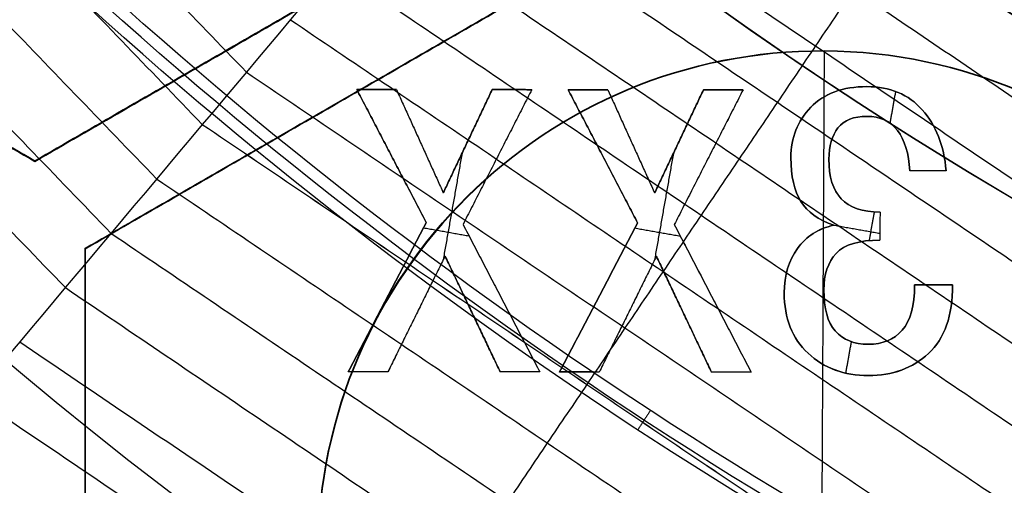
# Model space of a CAD drawing. Header units: millimetres. Extents: x -29.5 to 29.5, y -27.3 to 24.7.
# Tile 19 of 65: x -7.5 to -5.1, y -10.6 to -9.5. Entities that reach past the tile are written whole.
import ezdxf

# ---------------------------------------------------------------- set-up
doc = ezdxf.new("R2010")
doc.units = ezdxf.units.MM
for name, color, linetype, true_color in [('COTA', 252, 'Continuous', 0x696969), ('IGES level 1', 7, 'Continuous', 0xe5eaed), ('IGES level 16', 7, 'Continuous', 0xffffff), ('IGES level 3', 7, 'Continuous', 0xe5eaed), ('IGES level 5', 7, 'Continuous', 0xe5eaed), ('IGES level 7', 2, 'Continuous', 0xffff00), ('IGES level 8', 7, 'Continuous', 0xcad1ee)]:
    doc.layers.add(name, color=color, linetype=linetype, true_color=true_color)

# ---------------------------------------------------------------- blocks, each defined once
blk = doc.blocks.new('KIVI_5W_3D')
at = {"layer": 'IGES level 1', "extrusion": (0, 0, -1)}
for centre, radius in [((0, 0, 1.4), 26), ((0, 0, 0.85), 26), ((0, 0, 0.15), 25.85), ((0, 0), 25.7), ((0, 0), 21), ((0, 0), 19.75), ((0, 0), 19), ((0, 0, 0.85), 19)]:
    blk.add_arc(centre, radius, 270, 90, dxfattribs=at)
at = {"layer": 'IGES level 1'}
for centre, radius in [((0, 0, -0.3), 26), ((0, 0, -1.55), 25.85), ((0, 0, -1.7), 25.7), ((0, 0), 21), ((0, 0), 19.75), ((0, 0, -1.7), 19)]:
    blk.add_arc(centre, radius, 90, 270, dxfattribs=at)
at = {"layer": 'IGES level 16', "extrusion": (-2.14928e-33, -0.000431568, -1)}
blk.add_arc((0, -0.0017, -5.3), 14.25, 270, 90, dxfattribs=at)
at = {"layer": 'IGES level 16', "extrusion": (-5.91467e-37, 0.000431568, 1)}
for centre in [(0, -0.0017, 5.3), (0, -0.0017, 2.3)]:
    blk.add_arc(centre, 14.25, 90, 270, dxfattribs=at)
at = {"layer": 'IGES level 16', "extrusion": (0, 0.000431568, 1)}
blk.add_arc((0, -0.0017, 3.8), 14.25, 90, 270, dxfattribs=at)
at = {"layer": 'IGES level 16', "extrusion": (-2.2847e-33, 0.000431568, 1)}
blk.add_arc((0, -0.0017, 2.3), 14.25, 90, 270, dxfattribs=at)
at = {"layer": 'IGES level 16'}
for points in [[(-7.5, -8.5154, 5.3037), (-9.25, -7.505, 5.3032)], [(-7.5, -8.5154, 5.3037), (-9.25, -7.505, 5.3032)], [(-7.5, -8.516, 3.8037), (-9.25, -7.5056, 3.8032)], [(-9.25, -7.5063, 2.3032), (-7.5, -8.5166, 2.3037)], [(-7.5, -8.5166, 2.3037), (-9.25, -7.5063, 2.3032)], [(-5.75, -7.505, 5.3032), (-7.5, -8.5154, 5.3037)], [(-5.75, -7.505, 5.3032), (-7.5, -8.5154, 5.3037)], [(-7.5, -8.516, 3.8037), (-5.75, -7.5056, 3.8032)], [(-7.5, -8.5166, 2.3037), (-5.75, -7.5063, 2.3032)], [(-5.75, -7.5063, 2.3032), (-7.5, -8.5166, 2.3037)], [(-3.75, -8.5154, 5.3037), (-5.5, -7.505, 5.3032)], [(-3.75, -8.5154, 5.3037), (-5.5, -7.505, 5.3032)], [(-3.75, -8.516, 3.8037), (-5.5, -7.5056, 3.8032)], [(-5.5, -7.5063, 2.3032), (-3.75, -8.5166, 2.3037)], [(-3.75, -8.5166, 2.3037), (-5.5, -7.5063, 2.3032)], [(-7.375, -8.7319, 5.3038), (-5.625, -7.7215, 5.3033)], [(-7.375, -8.7319, 5.3038), (-5.625, -7.7215, 5.3033)], [(-5.625, -7.7221, 3.8033), (-7.375, -8.7325, 3.8038)], [(-5.625, -7.7228, 2.3033), (-7.375, -8.7332, 2.3038)], [(-7.375, -8.7332, 2.3038), (-5.625, -7.7228, 2.3033)], [(-5.625, -7.7215, 5.3033), (-3.875, -8.7319, 5.3038)], [(-5.625, -7.7215, 5.3033), (-3.875, -8.7319, 5.3038)], [(-3.875, -8.7325, 3.8038), (-5.625, -7.7221, 3.8033)], [(-3.875, -8.7332, 2.3038), (-5.625, -7.7228, 2.3033)], [(-5.625, -7.7228, 2.3033), (-3.875, -8.7332, 2.3038)], [(-6.5, -8.228, 2.3036), (-6.5, -8.2267, 5.3036)], [(-7.5, -8.5166, 2.3037), (-7.5, -8.5154, 5.3037)], [(-7.5, -8.5154, 5.3037), (-7.5, -8.5166, 2.3037)], [(-7.375, -8.7332, 2.3038), (-7.375, -8.7319, 5.3038)], [(-7.375, -10.7526, 5.3046), (-7.375, -8.7319, 5.3038)], [(-7.375, -8.7319, 5.3038), (-7.375, -8.7332, 2.3038)], [(-7.375, -10.7526, 5.3046), (-7.375, -8.7319, 5.3038)], [(-7.375, -10.7532, 3.8046), (-7.375, -8.7325, 3.8038)], [(-7.375, -8.7332, 2.3038), (-7.375, -10.7539, 2.3046)], [(-7.375, -10.7539, 2.3046), (-7.375, -8.7332, 2.3038)]]:
    blk.add_open_spline(points, degree=1, dxfattribs=at)
at = {"layer": 'IGES level 3', "extrusion": (-9.31735e-33, -0.000431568, -1)}
blk.add_arc((0, -0.0017, -13.3), 18, 270, 90, dxfattribs=at)
at = {"layer": 'IGES level 3', "extrusion": (0, -0.000431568, -1)}
for centre, radius, end in [((0, -0.0017, -5.8), 18, 90), ((0, -0.0017, -10.05), 16.5, 90), ((0, -0.0017, -6.05), 15.25, 90), ((0, -0.0017, -0.05), 15.25, 90), ((0, -0.0017, -2.05), 13.5, 90), ((0, -0.0017, -3.8), 14.5, 355.11768)]:
    blk.add_arc(centre, radius, 270, end, dxfattribs=at)
at = {"layer": 'IGES level 3', "extrusion": (1.20605e-33, 0.000431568, 1)}
blk.add_arc((0, -0.0017, -1.7), 18, 90, 270, dxfattribs=at)
at = {"layer": 'IGES level 3', "extrusion": (-5.85066e-37, -0.000431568, -1)}
for centre, radius in [((0, -0.0017, 1.7), 18), ((0, -0.0017, -6.8), 15.25), ((0, -0.0017, -5.3), 15.25), ((0, -0.0017, -2.3), 14.5), ((0, -0.0017, -2.3), 13.5)]:
    blk.add_arc(centre, radius, 270, 90, dxfattribs=at)
at = {"layer": 'IGES level 3', "extrusion": (-4.58001e-35, 0.000431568, 1)}
blk.add_arc((0, -0.0017, -1.7), 17, 90, 270, dxfattribs=at)
at = {"layer": 'IGES level 3', "extrusion": (-1.61957e-33, -0.000431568, -1)}
blk.add_arc((0, -0.0017, -13.3), 16.5, 270, 90, dxfattribs=at)
at = {"layer": 'IGES level 3', "extrusion": (5.88253e-33, 0.000431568, 1)}
blk.add_arc((0, -0.0017, 6.8), 16.5, 90, 270, dxfattribs=at)
at = {"layer": 'IGES level 3', "extrusion": (-1.19526e-33, -0.000431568, -1)}
blk.add_arc((0, -0.0017, -6.8), 15.25, 270, 90, dxfattribs=at)
at = {"layer": 'IGES level 3', "extrusion": (-8.37162e-34, 0.000431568, 1)}
blk.add_arc((0, -0.0017, 5.3), 15.25, 90, 270, dxfattribs=at)
at = {"layer": 'IGES level 3', "extrusion": (3.59842e-33, -0.000431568, -1)}
blk.add_arc((0, -0.0017, -5.3), 14.5, 270, 90, dxfattribs=at)
at = {"layer": 'IGES level 3', "extrusion": (-3.59503e-36, 0.000431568, 1)}
for centre, radius in [((0, -0.0017, 5.3), 14.5), ((0, -0.0017, 2.3), 13.5), ((0, -0.0017, 1.8), 13.5)]:
    blk.add_arc(centre, radius, 90, 270, dxfattribs=at)
at = {"layer": 'IGES level 3', "extrusion": (-3.90669e-33, 0.000431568, 1)}
blk.add_arc((0, -0.0017, 2.3), 14.5, 90, 270, dxfattribs=at)
at = {"layer": 'IGES level 3', "extrusion": (2.76485e-33, -0.000431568, -1)}
blk.add_arc((0, -0.0017, -1.8), 13.5, 270, 90, dxfattribs=at)
at = {"layer": 'IGES level 5', "extrusion": (0, -0.000431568, -1)}
for centre, radius, start, end in [((0, -0.0017, -19.3), 20.5, 270.29085, 90.29085), ((0, -0.0017, -25.05), 20.25, 270.29085, 90.29085), ((0, -0.0017, -10.8), 17.25, 270.29085, 90.29085), ((0, -0.0017, -13.7), 16, 270.29085, 90.29085), ((0, -0.0017, -17.35), 13, 279.78961, 90.29085), ((5.5483, -9.5, -17.1), 1.25, 270.2908, 90.2908), ((5.5483, -9.5, -17.1), 1.25, 90.2908, 270.2908)]:
    blk.add_arc(centre, radius, start, end, dxfattribs=at)
at = {"layer": 'IGES level 5', "extrusion": (1.17595e-16, -0.000431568, -1)}
blk.add_arc((0, -0.0017, -24.8), 20.5, 270.29085, 90.29085, dxfattribs=at)
at = {"layer": 'IGES level 5', "extrusion": (1.16716e-16, -0.000431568, -1)}
blk.add_arc((0, -0.0017, -13.8), 20.5, 270.29085, 90.29085, dxfattribs=at)
at = {"layer": 'IGES level 5', "extrusion": (0, 0.000431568, 1)}
for centre, radius, start, end in [((0, -0.0017, 13.55), 20.25, 89.70915, 269.70915), ((0, -0.0017, 15.35), 12.75, 278.98367, 260.43464), ((0, -0.0017, 23.8), 10, 89.70915, 269.70915)]:
    blk.add_arc(centre, radius, start, end, dxfattribs=at)
at = {"layer": 'IGES level 5', "extrusion": (1.17199e-16, -0.000431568, -1)}
blk.add_arc((0, -0.0017, -25.3), 20, 270.29085, 90.29085, dxfattribs=at)
at = {"layer": 'IGES level 5', "extrusion": (-1.18102e-16, 0.000431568, 1)}
blk.add_arc((0, -0.0017, 13.3), 20, 89.70915, 269.70915, dxfattribs=at)
at = {"layer": 'IGES level 5', "extrusion": (-1.17561e-16, 0.000431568, 1)}
blk.add_arc((0, -0.0017, 13.3), 17.25, 89.70915, 269.70915, dxfattribs=at)
at = {"layer": 'IGES level 5', "extrusion": (1.17749e-16, -0.000431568, -1)}
blk.add_arc((0, -0.0017, -13.3), 17.25, 270.29085, 90.29085, dxfattribs=at)
at = {"layer": 'IGES level 5', "extrusion": (-1.17747e-16, 0.000431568, 1)}
blk.add_arc((0, -0.0017, 8.3), 17.25, 89.70915, 269.70915, dxfattribs=at)
at = {"layer": 'IGES level 5', "extrusion": (1.16523e-16, -0.000431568, -1)}
blk.add_arc((0, -0.0017, -19.1), 16, 270.29085, 90.29085, dxfattribs=at)
at = {"layer": 'IGES level 5', "extrusion": (-1.1765e-16, 0.000431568, 1)}
blk.add_arc((0, -0.0017, 8.3), 16, 89.70915, 269.70915, dxfattribs=at)
at = {"layer": 'IGES level 5', "extrusion": (1.1694e-16, -0.000431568, -1)}
blk.add_arc((0, -0.0017, -8.3), 16, 270.29085, 90.29085, dxfattribs=at)
at = {"layer": 'IGES level 5', "extrusion": (1.18775e-16, -0.000431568, -1)}
blk.add_arc((0, -0.0017, -19.1), 13, 279.78961, 90.29085, dxfattribs=at)
at = {"layer": 'IGES level 5', "extrusion": (-1.41169e-16, 0.000431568, 1)}
blk.add_arc((0, -0.0017, 15.6), 13, 89.70915, 260.21039, dxfattribs=at)
at = {"layer": 'IGES level 5', "extrusion": (4.33459e-16, -0.000431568, -1)}
blk.add_arc((0, -0.0017, -15.1), 12.5, 279.1897, 261.39199, dxfattribs=at)
at = {"layer": 'IGES level 5', "extrusion": (1.15397e-16, -0.000431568, -1)}
blk.add_arc((0, -0.0017, -25.3), 10, 270.29085, 90.29085, dxfattribs=at)
at = {"layer": 'IGES level 5', "extrusion": (-1.17199e-16, 0.000431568, 1)}
blk.add_arc((0, -0.0017, 22.3), 10, 89.70915, 269.70915, dxfattribs=at)
at = {"layer": 'IGES level 5', "extrusion": (-1.18979e-16, 0.000431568, 1)}
blk.add_arc((-5.5483, -9.5, 15.1), 1.25, 89.7092, 269.7092, dxfattribs=at)
at = {"layer": 'IGES level 5', "extrusion": (7.53844e-13, -0.000431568, -1)}
blk.add_arc((5.5483, -9.5, -19.1), 1.25, 270.2908, 90.2908, dxfattribs=at)
at = {"layer": 'IGES level 5', "extrusion": (2.51366e-13, -0.000431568, -1)}
blk.add_arc((5.5483, -9.5, -19.1), 1.25, 90.2908, 270.2908, dxfattribs=at)
at = {"layer": 'IGES level 5', "extrusion": (-1.18989e-16, 0.000431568, 1)}
blk.add_arc((-5.5483, -9.5, 15.1), 1.25, 269.7092, 89.7092, dxfattribs=at)
at = {"layer": 'IGES level 5'}
for points in [[(-5.5546, -10.7417, 19.1046), (-5.5419, -8.2417, 19.1036)], [(-5.5419, -8.2417, 19.1036), (-5.5419, -8.2435, 15.1036)], [(-6.5105, -8.6938, 19.1038), (-6.5105, -8.6956, 15.1038)]]:
    blk.add_open_spline(points, degree=1, dxfattribs=at)
at = {"layer": 'IGES level 7', "color": 254, "true_color": 0xcad1ee, "extrusion": (1.81343e-16, -0.000431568, -1)}
blk.add_arc((0, -0.0017, -6.8), 15, 190.05118, 10.05118, dxfattribs=at)
at = {"layer": 'IGES level 7', "color": 254, "true_color": 0xcad1ee, "extrusion": (1.16042e-12, -0.000431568, -1)}
blk.add_arc((0, -0.0017, -5.6826), 14.9022, 190.05118, 10.05118, dxfattribs=at)
at = {"layer": 'IGES level 7', "color": 254, "true_color": 0xcad1ee, "extrusion": (0, 0.000431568, 1)}
for centre, radius in [((0, -0.0017, 6.2413), 14.9511), ((0, -0.0017, 10.35), 7.9609)]:
    blk.add_arc(centre, radius, 169.94882, 349.94882, dxfattribs=at)
at = {"layer": 'IGES level 7', "color": 254, "true_color": 0xcad1ee, "extrusion": (2.1501e-11, 0.000431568, 1)}
blk.add_arc((0, -0.0017, 5.5), 14.703, 169.94882, 349.94882, dxfattribs=at)
at = {"layer": 'IGES level 7', "color": 254, "true_color": 0xcad1ee, "extrusion": (1.03568e-16, -0.000431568, -1)}
blk.add_arc((0, -0.0017, -5.5), 9, 190.05118, 10.05118, dxfattribs=at)
at = {"layer": 'IGES level 7', "color": 254, "true_color": 0xcad1ee, "extrusion": (7.64039e-16, 0.000431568, 1)}
blk.add_arc((0, -0.0017, 7.2), 7.85, 169.94882, 349.94882, dxfattribs=at)
at = {"layer": 'IGES level 7', "color": 254, "true_color": 0xcad1ee, "extrusion": (2.4537e-15, 0.000431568, 1)}
blk.add_arc((0, -0.0017, 13.5), 8.0718, 190.36476, 329.53287, dxfattribs=at)
at = {"layer": 'IGES level 7', "color": 254, "true_color": 0xcad1ee}
blk.add_rational_spline([(14.6104, -2.589, 5.5537), (9.4311, -31.8098, 5.5663), (-19.7897, -26.6304, 5.564), (-14.6104, 2.5903, 5.5514)], [0.833073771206, 0.277691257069, 0.277691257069, 0.833073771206], degree=3, dxfattribs=at)
for points, degree in [([(-8.5485, -6.6635, 11.0037), (-6.9756, -8.2952, 11.0044)], 1), ([(-8.6823, -6.768, 10.7679), (-7.0848, -8.4251, 10.7686)], 1), ([(-8.6822, -6.7679, 10.768), (-7.0848, -8.4251, 10.7687)], 1), ([(-8.8211, -6.8762, 10.5697), (-7.1981, -8.5599, 10.5705)], 1), ([(-8.9598, -6.9845, 10.3635), (-7.3113, -8.6947, 10.3642)], 1), ([(-9.0986, -7.0929, 10.1488), (-7.4245, -8.8295, 10.1495)], 1), ([(-6.0011, -7.1351, 12.7664), (-4.3857, -8.2268, 12.7669)], 1), ([(-6.1062, -7.2602, 12.5781), (-4.4625, -8.371, 12.5786)], 1), ([(-6.2109, -7.3849, 12.3799), (-6.5022, -7.7316, 11.9299), (-6.7935, -8.0783, 11.415), (-7.0848, -8.4251, 10.7687)], 3), ([(-6.2114, -7.3854, 12.3792), (-4.5394, -8.5153, 12.3797)], 1), ([(-4.5391, -8.5147, 12.3803), (-6.2109, -7.3849, 12.3799)], 1), ([(-6.3205, -7.5153, 12.2069), (-4.6192, -8.6651, 12.2074)], 1), ([(-6.4297, -7.6453, 12.0274), (-4.699, -8.815, 12.0279)], 1), ([(-6.5389, -7.7753, 11.8404), (-4.7787, -8.9648, 11.8409)], 1), ([(-6.6481, -7.9052, 11.6454), (-4.8585, -9.1146, 11.6459)], 1), ([(-6.7573, -8.0352, 11.4417), (-4.9383, -9.2645, 11.4422)], 1), ([(-6.8665, -8.1652, 11.2284), (-5.0181, -9.4143, 11.2289)], 1), ([(-6.9756, -8.2952, 11.0044), (-5.0979, -9.5641, 11.005)], 1), ([(-7.0848, -8.4251, 10.7687), (-7.3862, -8.7839, 10.2518), (-7.6876, -9.1427, 9.6617), (-7.989, -9.5015, 8.9297)], 3), ([(-7.0848, -8.4251, 10.7687), (-5.1777, -9.7139, 10.7693)], 1), ([(-7.0848, -8.4251, 10.7686), (-5.1777, -9.714, 10.7692)], 1), ([(-4.5391, -8.5147, 12.3803), (-4.7519, -8.9144, 11.9304), (-4.9648, -9.3141, 11.4155), (-5.1777, -9.7139, 10.7693)], 3), ([(-7.1981, -8.5599, 10.5705), (-5.2605, -9.8694, 10.571)], 1), ([(-7.3113, -8.6947, 10.3642), (-5.3432, -10.0248, 10.3648)], 1), ([(-7.4245, -8.8295, 10.1495), (-5.426, -10.1801, 10.1501)], 1), ([(-7.5377, -8.9643, 9.926), (-5.5087, -10.3355, 9.9266)], 1), ([(-7.651, -9.0991, 9.6929), (-5.5915, -10.4909, 9.6935)], 1), ([(-7.7642, -9.2339, 9.4492), (-5.6742, -10.6463, 9.4498)], 1)]:
    blk.add_open_spline(points, degree=degree, dxfattribs=at)
for points, knots in [([(-5.375, -7.9498, 12.3801), (-5.3751, -7.95, 12.3799), (-5.4067, -7.9968, 12.3234), (-5.4698, -8.0902, 12.2084), (-5.5643, -8.2301, 12.0289), (-5.6588, -8.37, 11.842), (-5.7533, -8.5099, 11.6471), (-5.8478, -8.6498, 11.4435), (-5.9423, -8.7897, 11.2304), (-6.0368, -8.9296, 11.0067), (-6.0997, -9.0229, 10.8497), (-6.1312, -9.0695, 10.769)], [0, 0, 0, 0, 0.0004921, 0.1254376, 0.2503831, 0.3753286, 0.500274, 0.6252195, 0.750165, 0.8751105, 1, 1, 1, 1]), ([(-6.1312, -9.0695, 10.769), (-6.1312, -9.0695, 10.769), (-6.1639, -9.1179, 10.7042), (-6.2293, -9.2146, 10.5721), (-6.3272, -9.3597, 10.3659), (-6.4252, -9.5048, 10.1513), (-6.5232, -9.6499, 9.9279), (-6.6212, -9.795, 9.6949), (-6.7192, -9.9401, 9.4515), (-6.8167, -10.0845, 9.1976), (-6.8816, -10.1805, 9.0204), (-6.9137, -10.2282, 8.9301)], [0, 0, 0, 0, 0.0000541, 0.1252757, 0.2504973, 0.3757189, 0.5009405, 0.6261621, 0.7513837, 0.8766052, 1, 1, 1, 1])]:
    blk.add_open_spline(points, degree=3, knots=knots, dxfattribs=at)
at = {"layer": 'IGES level 8', "color": 2, "true_color": 0xffff00, "extrusion": (-2.49387e-15, 0.000431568, 1)}
blk.add_arc((0, -0.0017, 11.3), 12.5688, 217.37975, 2.51789, dxfattribs=at)
at = {"layer": 'IGES level 8', "color": 2, "true_color": 0xffff00, "extrusion": (0, -0.000431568, -1)}
for centre, radius, start, end in [((0, -0.0017, -12.097), 11.7719, 178.32119, 321.78118), ((0, -0.0017, -13.222), 10.9462, 280.05118, 321.03001)]:
    blk.add_arc(centre, radius, start, end, dxfattribs=at)
at = {"layer": 'IGES level 8', "color": 2, "true_color": 0xffff00, "extrusion": (0, 0.000431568, 1)}
blk.add_arc((0, -0.0017, 12.175), 13.4234, 224.74268, 349.94882, dxfattribs=at)
at = {"layer": 'IGES level 8', "color": 2, "true_color": 0xffff00, "extrusion": (-8.01507e-16, 0.000431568, 1)}
blk.add_arc((0, -0.0017, 11.3), 13.3469, 224.74268, 349.94882, dxfattribs=at)
at = {"layer": 'IGES level 8', "color": 2, "true_color": 0xffff00, "extrusion": (-1.99434e-16, -0.000431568, -1)}
blk.add_arc((0, -0.0017, -13.55), 10.9175, 280.05118, 321.15547, dxfattribs=at)
at = {"layer": 'IGES level 8', "color": 2, "true_color": 0xffff00, "extrusion": (-3.0967e-11, -0.000431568, -1)}
blk.add_arc((0, -0.0017, -12.8939), 10.9749, 280.05118, 320.81921, dxfattribs=at)
at = {"layer": 'IGES level 8', "color": 2, "true_color": 0xffff00}
for points, degree in [([(-6.7017, -8.3383, 15.1036), (-6.7017, -8.3383, 15.1536)], 1), ([(-6.5294, -8.6683, 15.1537), (-6.7017, -8.3383, 15.1536)], 1), ([(-6.5294, -8.6683, 15.1037), (-6.7017, -8.3383, 15.1036)], 1), ([(-6.7017, -8.3383, 15.1536), (-6.6034, -8.3384, 15.1536)], 1), ([(-6.7017, -8.3383, 15.1036), (-6.6034, -8.3384, 15.1036)], 1), ([(-6.7017, -8.3383, 15.1286), (-6.5294, -8.6683, 15.1287)], 1), ([(-6.6034, -8.3384, 15.1286), (-6.7017, -8.3383, 15.1286)], 1), ([(-6.6525, -8.3383, 15.1036), (-6.6525, -8.3383, 15.1536)], 1), ([(-6.6034, -8.3384, 15.1036), (-6.6034, -8.3384, 15.1536)], 1), ([(-6.6034, -8.3384, 15.1036), (-6.4872, -8.5945, 15.1037)], 1), ([(-6.6034, -8.3384, 15.1536), (-6.4872, -8.5944, 15.1537)], 1), ([(-6.6034, -8.3384, 15.1286), (-6.4872, -8.5945, 15.1287)], 1), ([(-6.4872, -8.5944, 15.1537), (-6.366, -8.3386, 15.1536)], 1), ([(-6.4872, -8.5945, 15.1037), (-6.366, -8.3386, 15.1036)], 1), ([(-6.366, -8.3386, 15.1286), (-6.4872, -8.5945, 15.1287)], 1), ([(-6.2678, -8.3387, 15.1036), (-6.4383, -8.6728, 15.1037)], 1), ([(-6.2678, -8.3387, 15.1536), (-6.4383, -8.6728, 15.1537)], 1), ([(-6.2678, -8.3387, 15.1286), (-6.4383, -8.6728, 15.1287)], 1), ([(-6.366, -8.3386, 15.1036), (-6.366, -8.3386, 15.1536)], 1), ([(-6.366, -8.3386, 15.1536), (-6.2678, -8.3387, 15.1536)], 1), ([(-6.366, -8.3386, 15.1036), (-6.2678, -8.3387, 15.1036)], 1), ([(-6.2678, -8.3387, 15.1286), (-6.366, -8.3386, 15.1286)], 1), ([(-6.3169, -8.3386, 15.1036), (-6.3169, -8.3386, 15.1536)], 1), ([(-6.2678, -8.3387, 15.1036), (-6.2678, -8.3387, 15.1536)], 1), ([(-6.1776, -8.3388, 15.1036), (-6.1776, -8.3387, 15.1536)], 1), ([(-6.0054, -8.6688, 15.1537), (-6.1776, -8.3387, 15.1536)], 1), ([(-6.1776, -8.3387, 15.1536), (-6.0794, -8.3388, 15.1536)], 1), ([(-6.0054, -8.6688, 15.1037), (-6.1776, -8.3388, 15.1036)], 1), ([(-6.1776, -8.3388, 15.1036), (-6.0794, -8.3389, 15.1036)], 1), ([(-6.1776, -8.3388, 15.1286), (-6.0054, -8.6688, 15.1287)], 1), ([(-6.0794, -8.3388, 15.1286), (-6.1776, -8.3388, 15.1286)], 1), ([(-6.1285, -8.3388, 15.1036), (-6.1285, -8.3388, 15.1536)], 1), ([(-6.0794, -8.3389, 15.1036), (-6.0794, -8.3388, 15.1536)], 1), ([(-6.0794, -8.3388, 15.1536), (-5.9631, -8.5949, 15.1537)], 1), ([(-6.0794, -8.3388, 15.1286), (-5.9631, -8.5949, 15.1287)], 1), ([(-6.0794, -8.3389, 15.1036), (-5.9631, -8.5949, 15.1037)], 1), ([(-5.9631, -8.5949, 15.1537), (-5.842, -8.339, 15.1536)], 1), ([(-5.9631, -8.5949, 15.1037), (-5.842, -8.3391, 15.1036)], 1), ([(-5.842, -8.3391, 15.1286), (-5.9631, -8.5949, 15.1287)], 1), ([(-5.7438, -8.3391, 15.1536), (-5.9143, -8.6732, 15.1537)], 1), ([(-5.7438, -8.3391, 15.1286), (-5.9143, -8.6733, 15.1287)], 1), ([(-5.7438, -8.3392, 15.1036), (-5.9143, -8.6733, 15.1037)], 1), ([(-5.842, -8.3391, 15.1036), (-5.842, -8.339, 15.1536)], 1), ([(-5.842, -8.339, 15.1536), (-5.7438, -8.3391, 15.1536)], 1), ([(-5.842, -8.3391, 15.1036), (-5.7438, -8.3392, 15.1036)], 1), ([(-5.7438, -8.3391, 15.1286), (-5.842, -8.3391, 15.1286)], 1), ([(-5.7929, -8.3391, 15.1036), (-5.7929, -8.3391, 15.1536)], 1), ([(-5.7438, -8.3392, 15.1036), (-5.7438, -8.3391, 15.1536)], 1), ([(-5.4365, -8.3312, 15.1536), (-5.4365, -8.3312, 15.1036)], 1), ([(-5.3657, -8.343, 15.1536), (-5.3796, -8.4215, 15.1536)], 1), ([(-5.5759, -8.3823, 15.1536), (-5.5759, -8.3823, 15.1036)], 1), ([(-5.2994, -8.3887, 15.1536), (-5.2994, -8.3887, 15.1036)], 1), ([(-5.4366, -8.4048, 15.1536), (-5.4366, -8.4049, 15.1036)], 1), ([(-5.5084, -8.4334, 15.1036), (-5.5084, -8.4334, 15.1536)], 1), ([(-5.3608, -8.4396, 15.1536), (-5.3432, -8.4629, 15.1537), (-5.3329, -8.4965, 15.1537), (-5.3302, -8.54, 15.1537)], 3), ([(-5.3608, -8.4397, 15.1036), (-5.3608, -8.4396, 15.1536)], 1), ([(-5.3302, -8.54, 15.1037), (-5.3329, -8.4965, 15.1037), (-5.3432, -8.4629, 15.1037), (-5.3608, -8.4397, 15.1036)], 3), ([(-5.3608, -8.4397, 15.1286), (-5.3432, -8.4629, 15.1287), (-5.3329, -8.4965, 15.1287), (-5.3302, -8.54, 15.1287)], 3), ([(-6.5453, -8.4664, 15.1537), (-6.5453, -8.4664, 15.1037)], 1), ([(-6.4266, -8.4665, 15.1037), (-6.4266, -8.4665, 15.1537)], 1), ([(-6.0212, -8.4669, 15.1537), (-6.0212, -8.4669, 15.1037)], 1), ([(-5.9026, -8.467, 15.1037), (-5.9026, -8.467, 15.1537)], 1), ([(-6.4407, -8.4963, 15.1537), (-6.4876, -8.7607, 15.1538)], 1), ([(-5.9167, -8.4968, 15.1537), (-5.9635, -8.7612, 15.1538)], 1), ([(-5.3399, -8.4822, 15.1537), (-5.3399, -8.4822, 15.1037)], 1), ([(-6.6155, -8.5033, 15.1037), (-6.6155, -8.5033, 15.1537)], 1), ([(-6.3531, -8.5057, 15.1037), (-6.3531, -8.5057, 15.1537)], 1), ([(-6.0915, -8.5038, 15.1037), (-6.0915, -8.5038, 15.1537)], 1), ([(-5.829, -8.5062, 15.1037), (-5.829, -8.5062, 15.1537)], 1), ([(-5.6251, -8.5069, 15.1537), (-5.6251, -8.507, 15.1037)], 1), ([(-5.5309, -8.5113, 15.1537), (-5.5309, -8.5113, 15.1037)], 1), ([(-5.2402, -8.5401, 15.1037), (-5.3302, -8.54, 15.1037)], 1), ([(-5.3302, -8.54, 15.1037), (-5.3302, -8.54, 15.1537)], 1), ([(-5.2402, -8.5401, 15.1537), (-5.3302, -8.54, 15.1537)], 1), ([(-5.2402, -8.5401, 15.1287), (-5.3302, -8.54, 15.1287)], 1), ([(-5.2852, -8.5401, 15.1037), (-5.2852, -8.5401, 15.1537)], 1), ([(-5.2402, -8.5401, 15.1037), (-5.2402, -8.5401, 15.1537)], 1), ([(-6.4872, -8.5945, 15.1037), (-6.4872, -8.5944, 15.1537)], 1), ([(-5.9631, -8.5949, 15.1037), (-5.9631, -8.5949, 15.1537)], 1), ([(-5.6007, -8.6156, 15.1537), (-5.6007, -8.6156, 15.1037)], 1), ([(-5.5003, -8.6093, 15.1537), (-5.5003, -8.6094, 15.1037)], 1), ([(-5.4186, -8.6418, 15.1537), (-5.4313, -8.713, 15.1538)], 1), ([(-5.4042, -8.6422, 15.1537), (-5.4043, -8.7119, 15.1538)], 1), ([(-5.4042, -8.6422, 15.1287), (-5.4043, -8.7119, 15.1288)], 1), ([(-5.4042, -8.6423, 15.1037), (-5.4043, -8.7119, 15.1038)], 1), ([(-5.4042, -8.6423, 15.1037), (-5.4042, -8.6422, 15.1537)], 1), ([(-6.7228, -9.0383, 15.1539), (-6.5294, -8.6683, 15.1537)], 1), ([(-6.7228, -9.0383, 15.1039), (-6.5294, -8.6683, 15.1037)], 1), ([(-6.5294, -8.6683, 15.1287), (-6.7228, -9.0383, 15.1289)], 1), ([(-6.5294, -8.6683, 15.1537), (-6.5294, -8.6683, 15.1037)], 1), ([(-6.5362, -8.6812, 15.1537), (-6.4235, -8.7012, 15.1538)], 1), ([(-6.4383, -8.6728, 15.1037), (-6.4383, -8.6728, 15.1537)], 1), ([(-6.4383, -8.6728, 15.1037), (-6.2479, -9.0387, 15.1039)], 1), ([(-6.4383, -8.6728, 15.1537), (-6.2479, -9.0387, 15.1539)], 1), ([(-6.4383, -8.6728, 15.1287), (-6.2479, -9.0387, 15.1289)], 1), ([(-6.1988, -9.0387, 15.1539), (-6.0054, -8.6688, 15.1537)], 1), ([(-6.1988, -9.0388, 15.1039), (-6.0054, -8.6688, 15.1037)], 1), ([(-6.0054, -8.6688, 15.1287), (-6.1988, -9.0387, 15.1289)], 1), ([(-6.0122, -8.6817, 15.1537), (-5.8995, -8.7017, 15.1538)], 1), ([(-6.0054, -8.6688, 15.1537), (-6.0054, -8.6688, 15.1037)], 1), ([(-5.9143, -8.6733, 15.1037), (-5.9143, -8.6732, 15.1537)], 1), ([(-5.9143, -8.6732, 15.1537), (-5.7239, -9.0392, 15.1539)], 1), ([(-5.9143, -8.6733, 15.1037), (-5.7239, -9.0392, 15.1039)], 1), ([(-5.9143, -8.6733, 15.1287), (-5.7239, -9.0392, 15.1289)], 1), ([(-5.6088, -8.7322, 15.1538), (-5.5871, -8.7021, 15.1538), (-5.557, -8.6832, 15.1537), (-5.5188, -8.6749, 15.1537)], 3), ([(-5.6088, -8.7323, 15.1038), (-5.5871, -8.7022, 15.1038), (-5.557, -8.6832, 15.1037), (-5.5188, -8.675, 15.1037)], 3), ([(-5.5188, -8.675, 15.1287), (-5.557, -8.6832, 15.1287), (-5.5871, -8.7021, 15.1288), (-5.6088, -8.7322, 15.1288)], 3), ([(-5.5206, -8.6743, 15.1537), (-5.4042, -8.6949, 15.1538)], 1), ([(-5.5188, -8.675, 15.1037), (-5.5188, -8.6749, 15.1537)], 1), ([(-5.4042, -8.6771, 15.1537), (-5.4042, -8.6771, 15.1037)], 1), ([(-5.57, -8.6954, 15.1538), (-5.57, -8.6954, 15.1038)], 1), ([(-5.4043, -8.7119, 15.1038), (-5.4043, -8.7119, 15.1538)], 1), ([(-5.6088, -8.7322, 15.1538), (-5.6088, -8.7323, 15.1038)], 1), ([(-6.4829, -8.7512, 15.1038), (-6.6246, -9.0384, 15.1039)], 1), ([(-6.4829, -8.7512, 15.1538), (-6.6246, -9.0383, 15.1539)], 1), ([(-6.4829, -8.7512, 15.1288), (-6.6246, -9.0384, 15.1289)], 1), ([(-6.4829, -8.7512, 15.1038), (-6.4829, -8.7512, 15.1538)], 1), ([(-6.3461, -9.0386, 15.1539), (-6.4829, -8.7512, 15.1538)], 1), ([(-6.3461, -9.0386, 15.1039), (-6.4829, -8.7512, 15.1038)], 1), ([(-6.4829, -8.7512, 15.1288), (-6.3461, -9.0386, 15.1289)], 1), ([(-5.9588, -8.7517, 15.1038), (-6.1005, -9.0388, 15.1039)], 1), ([(-5.9588, -8.7517, 15.1538), (-6.1005, -9.0388, 15.1539)], 1), ([(-5.9588, -8.7517, 15.1288), (-6.1005, -9.0388, 15.1289)], 1), ([(-5.9588, -8.7517, 15.1038), (-5.9588, -8.7517, 15.1538)], 1), ([(-5.8221, -9.0391, 15.1539), (-5.9588, -8.7517, 15.1538)], 1), ([(-5.8221, -9.0391, 15.1039), (-5.9588, -8.7517, 15.1038)], 1), ([(-5.9588, -8.7517, 15.1288), (-5.8221, -9.0391, 15.1289)], 1), ([(-5.5127, -8.7446, 15.1538), (-5.5127, -8.7446, 15.1038)], 1), ([(-5.5435, -8.8348, 15.1538), (-5.5435, -8.8348, 15.1038)], 1), ([(-5.3184, -8.8227, 15.1038), (-5.3184, -8.8227, 15.1538)], 1), ([(-5.3184, -8.8227, 15.1538), (-5.2242, -8.8228, 15.1538)], 1), ([(-5.3184, -8.8227, 15.1038), (-5.2242, -8.8228, 15.1038)], 1), ([(-5.2242, -8.8228, 15.1288), (-5.3184, -8.8227, 15.1288)], 1), ([(-5.2713, -8.8227, 15.1038), (-5.2713, -8.8227, 15.1538)], 1), ([(-5.2242, -8.8228, 15.1038), (-5.2242, -8.8228, 15.1538)], 1), ([(-6.6261, -8.8533, 15.1038), (-6.6261, -8.8533, 15.1538)], 1), ([(-6.3431, -8.8557, 15.1538), (-6.3431, -8.8558, 15.1038)], 1), ([(-6.1021, -8.8538, 15.1038), (-6.1021, -8.8537, 15.1538)], 1), ([(-5.8191, -8.8562, 15.1538), (-5.8191, -8.8562, 15.1038)], 1), ([(-5.6417, -8.8427, 15.1538), (-5.6417, -8.8428, 15.1038)], 1), ([(-6.5537, -8.8948, 15.1038), (-6.5537, -8.8948, 15.1538)], 1), ([(-6.4145, -8.8949, 15.1038), (-6.4145, -8.8949, 15.1538)], 1), ([(-6.0297, -8.8953, 15.1038), (-6.0297, -8.8953, 15.1538)], 1), ([(-5.8905, -8.8954, 15.1038), (-5.8905, -8.8954, 15.1538)], 1), ([(-5.3492, -8.9353, 15.1539), (-5.3492, -8.9353, 15.1039)], 1), ([(-5.515, -8.9371, 15.1539), (-5.515, -8.9371, 15.1039)], 1), ([(-5.4756, -8.9634, 15.1539), (-5.4895, -9.0416, 15.1539)], 1), ([(-5.4331, -8.97, 15.1539), (-5.4331, -8.97, 15.1039)], 1), ([(-5.5826, -8.9923, 15.1539), (-5.5826, -8.9923, 15.1039)], 1), ([(-5.2836, -8.9925, 15.1539), (-5.2836, -8.9926, 15.1039)], 1), ([(-6.6246, -9.0384, 15.1039), (-6.7228, -9.0383, 15.1039)], 1), ([(-6.7228, -9.0383, 15.1039), (-6.7228, -9.0383, 15.1539)], 1), ([(-6.6246, -9.0383, 15.1539), (-6.7228, -9.0383, 15.1539)], 1), ([(-6.6246, -9.0384, 15.1289), (-6.7228, -9.0383, 15.1289)], 1), ([(-6.6737, -9.0383, 15.1039), (-6.6737, -9.0383, 15.1539)], 1), ([(-6.6246, -9.0384, 15.1039), (-6.6246, -9.0383, 15.1539)], 1), ([(-6.2479, -9.0387, 15.1039), (-6.3461, -9.0386, 15.1039)], 1), ([(-6.3461, -9.0386, 15.1039), (-6.3461, -9.0386, 15.1539)], 1), ([(-6.2479, -9.0387, 15.1539), (-6.3461, -9.0386, 15.1539)], 1), ([(-6.2479, -9.0387, 15.1289), (-6.3461, -9.0386, 15.1289)], 1), ([(-6.297, -9.0387, 15.1039), (-6.297, -9.0386, 15.1539)], 1), ([(-6.2479, -9.0387, 15.1039), (-6.2479, -9.0387, 15.1539)], 1), ([(-6.1988, -9.0388, 15.1039), (-6.1988, -9.0387, 15.1539)], 1), ([(-6.1005, -9.0388, 15.1539), (-6.1988, -9.0387, 15.1539)], 1), ([(-6.1005, -9.0388, 15.1289), (-6.1988, -9.0387, 15.1289)], 1), ([(-6.1005, -9.0388, 15.1039), (-6.1988, -9.0388, 15.1039)], 1), ([(-6.1496, -9.0388, 15.1039), (-6.1496, -9.0388, 15.1539)], 1), ([(-6.1005, -9.0388, 15.1039), (-6.1005, -9.0388, 15.1539)], 1), ([(-5.7239, -9.0392, 15.1039), (-5.8221, -9.0391, 15.1039)], 1), ([(-5.8221, -9.0391, 15.1039), (-5.8221, -9.0391, 15.1539)], 1), ([(-5.7239, -9.0392, 15.1539), (-5.8221, -9.0391, 15.1539)], 1), ([(-5.7239, -9.0392, 15.1289), (-5.8221, -9.0391, 15.1289)], 1), ([(-5.773, -9.0391, 15.1039), (-5.773, -9.0391, 15.1539)], 1), ([(-5.7239, -9.0392, 15.1039), (-5.7239, -9.0392, 15.1539)], 1), ([(-5.4332, -9.0477, 15.1539), (-5.4332, -9.0477, 15.1039)], 1), ([(-5.9736, -9.1342, 13.5539), (-6.005, -9.1825, 12.8979)], 1)]:
    blk.add_open_spline(points, degree=degree, dxfattribs=at)
for points, knots in [([(-5.5188, -8.6749, 15.1537), (-5.557, -8.6613, 15.1537), (-5.5844, -8.6415, 15.1537), (-5.617, -8.5897, 15.1537), (-5.6252, -8.5534, 15.1537), (-5.6251, -8.4578, 15.1537), (-5.6087, -8.4164, 15.1536), (-5.5431, -8.3481, 15.1536), (-5.4966, -8.3311, 15.1536), (-5.3794, -8.3312, 15.1536), (-5.3334, -8.3503, 15.1536), (-5.2655, -8.4269, 15.1536), (-5.2457, -8.4774, 15.1537), (-5.2402, -8.5401, 15.1537)], [-1, -1, -1, -1, -0.836801, -0.836801, -0.673603, -0.673603, -0.500963, -0.500963, -0.328323, -0.328323, -0.163957, -0.163957, 0, 0, 0, 0]), ([(-5.2402, -8.5401, 15.1287), (-5.2457, -8.4774, 15.1287), (-5.2655, -8.4269, 15.1286), (-5.3334, -8.3504, 15.1286), (-5.3794, -8.3312, 15.1286), (-5.4966, -8.3311, 15.1286), (-5.5431, -8.3482, 15.1286), (-5.6087, -8.4164, 15.1286), (-5.6251, -8.4578, 15.1287), (-5.6252, -8.5534, 15.1287), (-5.617, -8.5897, 15.1287), (-5.5844, -8.6415, 15.1287), (-5.557, -8.6613, 15.1287), (-5.5188, -8.675, 15.1287)], [0, 0, 0, 0, 0.163957, 0.163957, 0.328323, 0.328323, 0.500963, 0.500963, 0.673603, 0.673603, 0.836801, 0.836801, 1, 1, 1, 1]), ([(-5.5188, -8.675, 15.1037), (-5.557, -8.6613, 15.1037), (-5.5844, -8.6415, 15.1037), (-5.617, -8.5897, 15.1037), (-5.6252, -8.5534, 15.1037), (-5.6251, -8.4578, 15.1037), (-5.6087, -8.4164, 15.1036), (-5.5431, -8.3482, 15.1036), (-5.4966, -8.3311, 15.1036), (-5.3794, -8.3312, 15.1036), (-5.3334, -8.3504, 15.1036), (-5.2655, -8.4269, 15.1036), (-5.2457, -8.4774, 15.1037), (-5.2402, -8.5401, 15.1037)], [-1, -1, -1, -1, -0.836801, -0.836801, -0.673603, -0.673603, -0.500963, -0.500963, -0.328323, -0.328323, -0.163957, -0.163957, 0, 0, 0, 0]), ([(-5.5084, -8.4334, 15.1536), (-5.4932, -8.4144, 15.1536), (-5.4694, -8.4048, 15.1536), (-5.4038, -8.4049, 15.1536), (-5.3787, -8.4166, 15.1536), (-5.3608, -8.4396, 15.1536)], [0, 0, 0, 0, 0.5, 0.5, 1, 1, 1, 1]), ([(-5.3608, -8.4397, 15.1036), (-5.3787, -8.4166, 15.1036), (-5.4038, -8.4049, 15.1036), (-5.4694, -8.4048, 15.1036), (-5.4932, -8.4144, 15.1036), (-5.5084, -8.4334, 15.1036)], [-1, -1, -1, -1, -0.5, -0.5, 0, 0, 0, 0]), ([(-5.5084, -8.4334, 15.1286), (-5.4932, -8.4144, 15.1286), (-5.4694, -8.4048, 15.1286), (-5.4038, -8.4049, 15.1286), (-5.3787, -8.4166, 15.1286), (-5.3608, -8.4397, 15.1286)], [0, 0, 0, 0, 0.5, 0.5, 1, 1, 1, 1]), ([(-5.4042, -8.6422, 15.1537), (-5.4478, -8.6422, 15.1537), (-5.4798, -8.6312, 15.1537), (-5.5207, -8.5875, 15.1537), (-5.531, -8.5548, 15.1537), (-5.5309, -8.4784, 15.1537), (-5.5234, -8.4525, 15.1536), (-5.5084, -8.4334, 15.1536)], [0, 0, 0, 0, 0.36428, 0.36428, 0.726864, 0.726864, 1, 1, 1, 1]), ([(-5.5084, -8.4334, 15.1036), (-5.5234, -8.4526, 15.1036), (-5.5309, -8.4785, 15.1037), (-5.531, -8.5548, 15.1037), (-5.5207, -8.5876, 15.1037), (-5.4798, -8.6313, 15.1037), (-5.4478, -8.6422, 15.1037), (-5.4042, -8.6423, 15.1037)], [-1, -1, -1, -1, -0.726864, -0.726864, -0.36428, -0.36428, 0, 0, 0, 0]), ([(-5.4042, -8.6422, 15.1287), (-5.4478, -8.6422, 15.1287), (-5.4798, -8.6312, 15.1287), (-5.5207, -8.5876, 15.1287), (-5.531, -8.5548, 15.1287), (-5.5309, -8.4785, 15.1287), (-5.5234, -8.4526, 15.1286), (-5.5084, -8.4334, 15.1286)], [0, 0, 0, 0, 0.36428, 0.36428, 0.726864, 0.726864, 1, 1, 1, 1]), ([(-5.4043, -8.7119, 15.1538), (-5.4561, -8.7118, 15.1538), (-5.4922, -8.7227, 15.1538), (-5.5333, -8.7665, 15.1538), (-5.5435, -8.7964, 15.1538), (-5.5435, -8.8812, 15.1538), (-5.5341, -8.9153, 15.1538), (-5.4958, -8.959, 15.1539), (-5.4686, -8.9699, 15.1539), (-5.3976, -8.97, 15.1539), (-5.3698, -8.9585, 15.1539), (-5.3286, -8.9121, 15.1538), (-5.3184, -8.8745, 15.1538), (-5.3184, -8.8227, 15.1538)], [-1, -1, -1, -1, -0.854138, -0.854138, -0.708277, -0.708277, -0.531784, -0.531784, -0.354523, -0.354523, -0.177261, -0.177261, 0, 0, 0, 0]), ([(-5.4043, -8.7119, 15.1038), (-5.4561, -8.7119, 15.1038), (-5.4922, -8.7228, 15.1038), (-5.5333, -8.7665, 15.1038), (-5.5435, -8.7964, 15.1038), (-5.5435, -8.8812, 15.1038), (-5.5341, -8.9153, 15.1038), (-5.4958, -8.959, 15.1039), (-5.4686, -8.9699, 15.1039), (-5.3976, -8.97, 15.1039), (-5.3698, -8.9585, 15.1039), (-5.3286, -8.9121, 15.1038), (-5.3184, -8.8745, 15.1038), (-5.3184, -8.8227, 15.1038)], [-1, -1, -1, -1, -0.854138, -0.854138, -0.708277, -0.708277, -0.531784, -0.531784, -0.354523, -0.354523, -0.177261, -0.177261, 0, 0, 0, 0]), ([(-5.3184, -8.8227, 15.1288), (-5.3184, -8.8745, 15.1288), (-5.3286, -8.9121, 15.1288), (-5.3698, -8.9585, 15.1289), (-5.3976, -8.97, 15.1289), (-5.4686, -8.9699, 15.1289), (-5.4958, -8.959, 15.1289), (-5.5341, -8.9153, 15.1288), (-5.5435, -8.8812, 15.1288), (-5.5435, -8.7964, 15.1288), (-5.5333, -8.7665, 15.1288), (-5.4922, -8.7228, 15.1288), (-5.4561, -8.7119, 15.1288), (-5.4043, -8.7119, 15.1288)], [0, 0, 0, 0, 0.177261, 0.177261, 0.354523, 0.354523, 0.531784, 0.531784, 0.708277, 0.708277, 0.854138, 0.854138, 1, 1, 1, 1]), ([(-5.2242, -8.8228, 15.1538), (-5.2242, -8.8991, 15.1538), (-5.244, -8.9558, 15.1539), (-5.3234, -9.0293, 15.1539), (-5.3731, -9.0477, 15.1539), (-5.4932, -9.0476, 15.1539), (-5.543, -9.0292, 15.1539), (-5.6221, -8.9554, 15.1539), (-5.6418, -8.9055, 15.1538), (-5.6417, -8.799, 15.1538), (-5.6307, -8.7622, 15.1538), (-5.6088, -8.7322, 15.1538)], [-1, -1, -1, -1, -0.787345, -0.787345, -0.574137, -0.574137, -0.360928, -0.360928, -0.148273, -0.148273, 0, 0, 0, 0]), ([(-5.6088, -8.7322, 15.1288), (-5.6307, -8.7622, 15.1288), (-5.6417, -8.799, 15.1288), (-5.6418, -8.9055, 15.1288), (-5.6221, -8.9554, 15.1289), (-5.543, -9.0293, 15.1289), (-5.4932, -9.0476, 15.1289), (-5.3731, -9.0477, 15.1289), (-5.3234, -9.0294, 15.1289), (-5.244, -8.9558, 15.1289), (-5.2242, -8.8992, 15.1288), (-5.2242, -8.8228, 15.1288)], [0, 0, 0, 0, 0.148273, 0.148273, 0.360928, 0.360928, 0.574137, 0.574137, 0.787345, 0.787345, 1, 1, 1, 1]), ([(-5.2242, -8.8228, 15.1038), (-5.2242, -8.8992, 15.1038), (-5.244, -8.9558, 15.1039), (-5.3234, -9.0294, 15.1039), (-5.3731, -9.0477, 15.1039), (-5.4932, -9.0476, 15.1039), (-5.543, -9.0293, 15.1039), (-5.6221, -8.9554, 15.1039), (-5.6418, -8.9055, 15.1038), (-5.6417, -8.799, 15.1038), (-5.6307, -8.7622, 15.1038), (-5.6088, -8.7323, 15.1038)], [-1, -1, -1, -1, -0.787345, -0.787345, -0.574137, -0.574137, -0.360928, -0.360928, -0.148273, -0.148273, 0, 0, 0, 0])]:
    blk.add_open_spline(points, degree=3, knots=knots, dxfattribs=at)

msp = doc.modelspace()

# ---------------------------------------------------------------- block references
at = {"layer": 'COTA'}
msp.add_blockref('KIVI_5W_3D', (0, -1.3, 8.9685), dxfattribs=at)

doc.saveas('drawing.dxf')
